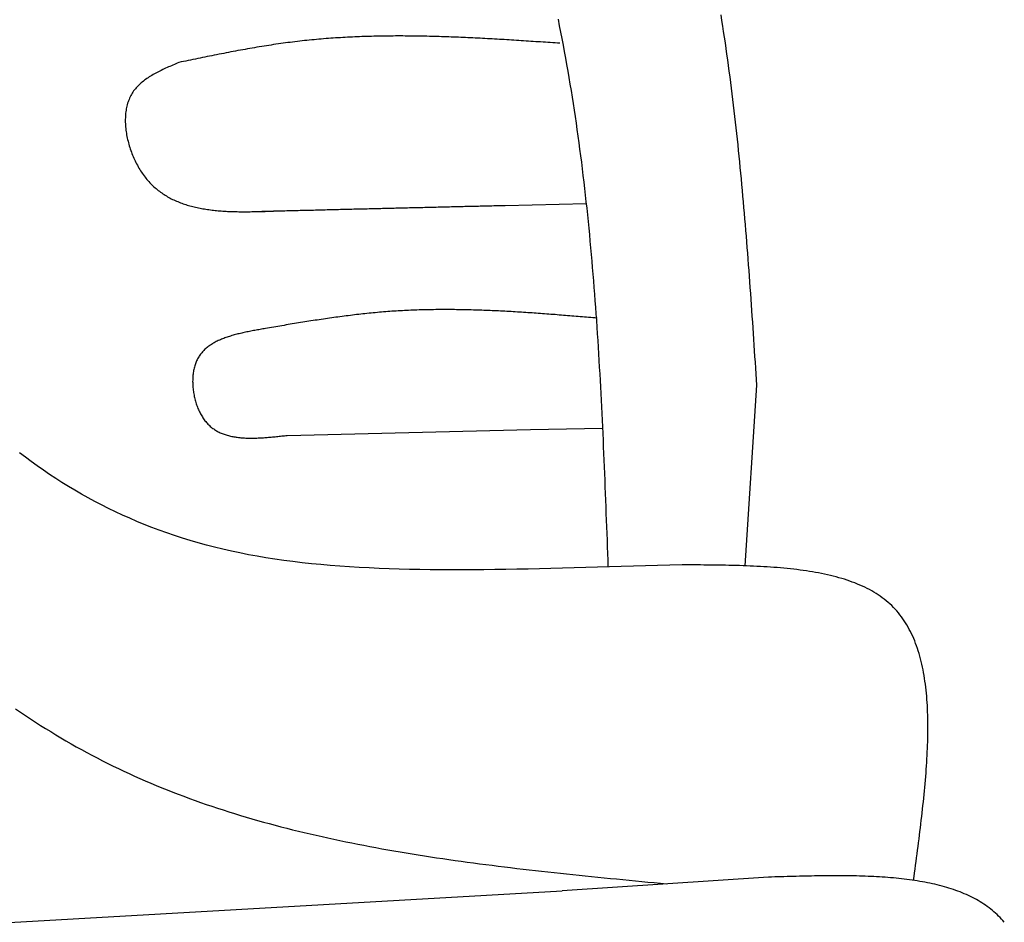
# Model space of a CAD drawing. Extents: x 562 to 7231, y 5667 to 12426.
# Tile 56 of 76: x 5688 to 5952, y 8952 to 9194. Entities that reach past the tile are written whole.
import ezdxf

# ---------------------------------------------------------------- set-up
doc = ezdxf.new("R2010")
doc.units = 0
doc.layers.add('CAR', color=10, linetype='CONTINUOUS')

msp = doc.modelspace()

# ---------------------------------------------------------------- linework, layer by layer
at = {"layer": 'CAR'}
for p, q in [((5818.49, 9144.446), (5840.238, 9144.958)), ((5885.974, 9096.192), (5882.873, 9047.738)), ((5760.011, 9082.725), (5825.268, 9084.275)), ((5825.268, 9084.275), (5844.612, 9084.695)), ((5889.195, 8964.214), (5833.825, 8960.569)), ((5153.324, 8921.558), (5833.825, 8960.569))]:
    msp.add_line(p, q, dxfattribs=at)
for points in [[(5832.68, 9194.36, 0), (5833.03, 9192.63, 0), (5833.38, 9190.9, 0), (5833.71, 9189.17, 0), (5834.04, 9187.43, 0), (5834.37, 9185.7, 0), (5834.69, 9183.96, 0), (5835, 9182.22, 0), (5835.3, 9180.48, 0), (5835.6, 9178.74, 0), (5835.89, 9177, 0), (5836.18, 9175.25, 0), (5836.46, 9173.51, 0), (5836.73, 9171.76, 0), (5837, 9170.01, 0), (5837.27, 9168.26, 0), (5837.52, 9166.51, 0), (5837.77, 9164.76, 0), (5838.02, 9163.01, 0), (5838.26, 9161.25, 0), (5838.49, 9159.5, 0), (5838.72, 9157.74, 0), (5838.95, 9155.99, 0), (5839.17, 9154.23, 0), (5839.38, 9152.47, 0), (5839.59, 9150.71, 0), (5839.79, 9148.95, 0), (5839.99, 9147.19, 0), (5840.19, 9145.42, 0), (5840.38, 9143.66, 0), (5840.56, 9141.89, 0), (5840.74, 9140.13, 0), (5840.92, 9138.36, 0), (5841.09, 9136.59, 0), (5841.26, 9134.82, 0), (5841.42, 9133.05, 0), (5841.58, 9131.28, 0), (5841.74, 9129.51, 0), (5841.89, 9127.74, 0), (5842.04, 9125.96, 0), (5842.19, 9124.19, 0), (5842.33, 9122.42, 0), (5842.46, 9120.64, 0), (5842.6, 9118.86, 0), (5842.73, 9117.09, 0), (5842.86, 9115.31, 0), (5842.98, 9113.53, 0), (5843.1, 9111.75, 0), (5843.22, 9109.97, 0), (5843.33, 9108.19, 0), (5843.45, 9106.41, 0), (5843.55, 9104.63, 0), (5843.66, 9102.85, 0), (5843.77, 9101.07, 0), (5843.87, 9099.28, 0), (5843.97, 9097.5, 0), (5844.06, 9095.72, 0), (5844.16, 9093.93, 0), (5844.25, 9092.15, 0), (5844.34, 9090.36, 0), (5844.43, 9088.58, 0), (5844.51, 9086.79, 0), (5844.6, 9085, 0), (5844.68, 9083.22, 0), (5844.76, 9081.43, 0), (5844.84, 9079.64, 0), (5844.92, 9077.85, 0), (5844.99, 9076.07, 0), (5845.07, 9074.28, 0), (5845.14, 9072.49, 0), (5845.21, 9070.7, 0), (5845.29, 9068.91, 0), (5845.36, 9067.12, 0), (5845.43, 9065.33, 0), (5845.49, 9063.54, 0), (5845.56, 9061.75, 0), (5845.63, 9059.96, 0), (5845.7, 9058.17, 0), (5845.76, 9056.38, 0), (5845.83, 9054.59, 0), (5845.89, 9052.8, 0), (5845.96, 9051.01, 0), (5846.02, 9049.22, 0), (5846.09, 9047.43, 0)], [(5876.35, 9195.57, 0), (5876.59, 9194.07, 0), (5876.83, 9192.56, 0), (5877.06, 9191.05, 0), (5877.28, 9189.54, 0), (5877.51, 9188.03, 0), (5877.73, 9186.52, 0), (5877.94, 9185.01, 0), (5878.15, 9183.5, 0), (5878.36, 9181.98, 0), (5878.57, 9180.47, 0), (5878.77, 9178.95, 0), (5878.96, 9177.43, 0), (5879.16, 9175.92, 0), (5879.35, 9174.4, 0), (5879.53, 9172.88, 0), (5879.72, 9171.36, 0), (5879.89, 9169.84, 0), (5880.07, 9168.32, 0), (5880.24, 9166.79, 0), (5880.41, 9165.27, 0), (5880.58, 9163.75, 0), (5880.75, 9162.22, 0), (5880.91, 9160.7, 0), (5881.07, 9159.17, 0), (5881.22, 9157.64, 0), (5881.38, 9156.11, 0), (5881.53, 9154.59, 0), (5881.67, 9153.06, 0), (5881.82, 9151.53, 0), (5881.96, 9150, 0), (5882.1, 9148.47, 0), (5882.24, 9146.94, 0), (5882.38, 9145.4, 0), (5882.51, 9143.87, 0), (5882.64, 9142.34, 0), (5882.77, 9140.81, 0), (5882.9, 9139.27, 0), (5883.03, 9137.74, 0), (5883.15, 9136.2, 0), (5883.28, 9134.67, 0), (5883.4, 9133.13, 0), (5883.52, 9131.59, 0), (5883.63, 9130.06, 0), (5883.75, 9128.52, 0), (5883.87, 9126.98, 0), (5883.98, 9125.45, 0), (5884.09, 9123.91, 0), (5884.2, 9122.37, 0), (5884.31, 9120.83, 0), (5884.42, 9119.29, 0), (5884.53, 9117.75, 0), (5884.64, 9116.22, 0), (5884.74, 9114.68, 0), (5884.85, 9113.14, 0), (5884.95, 9111.6, 0), (5885.06, 9110.06, 0), (5885.16, 9108.52, 0), (5885.26, 9106.98, 0), (5885.37, 9105.44, 0), (5885.47, 9103.9, 0), (5885.57, 9102.35, 0), (5885.67, 9100.81, 0), (5885.77, 9099.27, 0), (5885.87, 9097.73, 0), (5885.97, 9096.19, 0)], [(5833.21, 9187.92, 0), (5832.56, 9187.97, 0), (5831.91, 9188.01, 0), (5831.26, 9188.06, 0), (5830.6, 9188.1, 0), (5829.95, 9188.14, 0), (5829.3, 9188.19, 0), (5828.65, 9188.23, 0), (5828, 9188.28, 0), (5827.35, 9188.32, 0), (5826.7, 9188.36, 0), (5826.05, 9188.41, 0), (5825.4, 9188.45, 0), (5824.75, 9188.49, 0), (5824.1, 9188.54, 0), (5823.45, 9188.58, 0), (5822.8, 9188.62, 0), (5822.15, 9188.66, 0), (5821.5, 9188.7, 0), (5820.85, 9188.74, 0), (5820.2, 9188.78, 0), (5819.55, 9188.82, 0), (5818.9, 9188.86, 0), (5818.26, 9188.9, 0), (5817.61, 9188.94, 0), (5816.96, 9188.98, 0), (5816.31, 9189.02, 0), (5815.66, 9189.06, 0), (5815.01, 9189.09, 0), (5814.36, 9189.13, 0), (5813.71, 9189.16, 0), (5813.06, 9189.2, 0), (5812.41, 9189.23, 0), (5811.76, 9189.27, 0), (5811.11, 9189.3, 0), (5810.46, 9189.33, 0), (5809.81, 9189.36, 0), (5809.16, 9189.4, 0), (5808.51, 9189.43, 0), (5807.87, 9189.46, 0), (5807.22, 9189.48, 0), (5806.57, 9189.51, 0), (5805.92, 9189.54, 0), (5805.27, 9189.56, 0), (5804.62, 9189.59, 0), (5803.97, 9189.61, 0), (5803.33, 9189.64, 0), (5802.68, 9189.66, 0), (5802.03, 9189.68, 0), (5801.38, 9189.7, 0), (5800.73, 9189.72, 0), (5800.09, 9189.74, 0), (5799.44, 9189.76, 0), (5798.79, 9189.78, 0), (5798.14, 9189.79, 0), (5797.49, 9189.81, 0), (5796.85, 9189.82, 0), (5796.2, 9189.83, 0), (5795.55, 9189.84, 0), (5794.9, 9189.85, 0), (5794.26, 9189.86, 0), (5793.61, 9189.87, 0), (5792.96, 9189.88, 0), (5792.32, 9189.88, 0), (5791.67, 9189.88, 0), (5791.02, 9189.89, 0), (5790.38, 9189.89, 0), (5789.73, 9189.89, 0), (5789.08, 9189.89, 0), (5788.44, 9189.88, 0), (5787.79, 9189.88, 0), (5787.15, 9189.87, 0), (5786.5, 9189.87, 0), (5785.85, 9189.86, 0), (5785.21, 9189.85, 0), (5784.56, 9189.84, 0), (5783.92, 9189.82, 0), (5783.27, 9189.81, 0), (5782.63, 9189.79, 0), (5781.98, 9189.77, 0), (5781.34, 9189.76, 0), (5780.69, 9189.73, 0), (5780.05, 9189.71, 0), (5779.41, 9189.69, 0), (5778.76, 9189.66, 0), (5778.12, 9189.63, 0), (5777.47, 9189.61, 0), (5776.83, 9189.57, 0), (5776.19, 9189.54, 0), (5775.54, 9189.51, 0), (5774.9, 9189.47, 0), (5774.26, 9189.43, 0), (5773.61, 9189.39, 0), (5772.97, 9189.35, 0), (5772.33, 9189.31, 0), (5771.69, 9189.26, 0), (5771.04, 9189.22, 0), (5770.4, 9189.17, 0), (5769.76, 9189.11, 0), (5769.12, 9189.06, 0), (5768.48, 9189.01, 0), (5767.83, 9188.95, 0), (5767.19, 9188.89, 0), (5766.55, 9188.83, 0), (5765.91, 9188.76, 0), (5765.27, 9188.7, 0), (5764.63, 9188.63, 0), (5763.99, 9188.56, 0), (5763.35, 9188.49, 0), (5762.71, 9188.42, 0), (5762.07, 9188.34, 0), (5761.43, 9188.26, 0), (5760.79, 9188.18, 0), (5760.15, 9188.1, 0), (5759.51, 9188.01, 0), (5758.87, 9187.93, 0), (5758.23, 9187.84, 0), (5757.6, 9187.75, 0), (5756.96, 9187.65, 0), (5756.32, 9187.56, 0), (5755.68, 9187.46, 0), (5755.04, 9187.36, 0), (5754.4, 9187.26, 0), (5753.77, 9187.16, 0), (5753.13, 9187.06, 0), (5752.49, 9186.95, 0), (5751.85, 9186.85, 0), (5751.22, 9186.74, 0), (5750.58, 9186.63, 0), (5749.94, 9186.52, 0), (5749.31, 9186.41, 0), (5748.67, 9186.3, 0), (5748.03, 9186.18, 0), (5747.4, 9186.07, 0), (5746.76, 9185.95, 0), (5746.12, 9185.83, 0), (5745.49, 9185.71, 0), (5744.85, 9185.59, 0), (5744.22, 9185.47, 0), (5743.58, 9185.35, 0), (5742.94, 9185.22, 0), (5742.31, 9185.1, 0), (5741.67, 9184.98, 0), (5741.04, 9184.85, 0), (5740.4, 9184.72, 0), (5739.77, 9184.6, 0), (5739.13, 9184.47, 0), (5738.5, 9184.34, 0), (5737.86, 9184.21, 0), (5737.22, 9184.08, 0), (5736.59, 9183.95, 0), (5735.95, 9183.82, 0), (5735.32, 9183.69, 0), (5734.68, 9183.56, 0), (5734.05, 9183.43, 0), (5733.41, 9183.3, 0), (5732.78, 9183.17, 0), (5732.14, 9183.04, 0), (5731.51, 9182.91, 0), (5730.87, 9182.77, 0)], [(5730.87, 9182.77, 0), (5730.48, 9182.6, 0), (5730.08, 9182.43, 0), (5729.68, 9182.26, 0), (5729.29, 9182.09, 0), (5728.89, 9181.92, 0), (5728.5, 9181.74, 0), (5728.11, 9181.57, 0), (5727.72, 9181.39, 0), (5727.33, 9181.21, 0), (5726.94, 9181.03, 0), (5726.56, 9180.85, 0), (5726.18, 9180.67, 0), (5725.81, 9180.48, 0), (5725.44, 9180.3, 0), (5725.07, 9180.1, 0), (5724.7, 9179.91, 0), (5724.35, 9179.71, 0), (5723.99, 9179.51, 0), (5723.64, 9179.31, 0), (5723.3, 9179.1, 0), (5722.96, 9178.89, 0), (5722.63, 9178.67, 0), (5722.3, 9178.46, 0), (5721.98, 9178.23, 0), (5721.67, 9178, 0), (5721.36, 9177.77, 0), (5721.07, 9177.53, 0), (5720.77, 9177.29, 0), (5720.49, 9177.04, 0), (5720.22, 9176.78, 0), (5719.95, 9176.52, 0), (5719.69, 9176.26, 0), (5719.45, 9175.98, 0), (5719.21, 9175.7, 0), (5718.98, 9175.42, 0), (5718.76, 9175.13, 0), (5718.55, 9174.83, 0), (5718.35, 9174.52, 0), (5718.16, 9174.21, 0), (5717.98, 9173.88, 0), (5717.82, 9173.56, 0), (5717.66, 9173.22, 0), (5717.51, 9172.88, 0), (5717.38, 9172.53, 0), (5717.25, 9172.18, 0), (5717.14, 9171.82, 0), (5717.04, 9171.45, 0), (5716.94, 9171.08, 0), (5716.86, 9170.7, 0), (5716.78, 9170.32, 0), (5716.72, 9169.94, 0), (5716.66, 9169.55, 0), (5716.61, 9169.15, 0), (5716.58, 9168.76, 0), (5716.55, 9168.36, 0), (5716.53, 9167.95, 0), (5716.52, 9167.54, 0), (5716.52, 9167.13, 0), (5716.52, 9166.72, 0), (5716.54, 9166.31, 0), (5716.56, 9165.89, 0), (5716.59, 9165.47, 0), (5716.64, 9165.05, 0), (5716.68, 9164.63, 0), (5716.74, 9164.21, 0), (5716.81, 9163.78, 0), (5716.88, 9163.36, 0), (5716.96, 9162.94, 0), (5717.04, 9162.51, 0), (5717.14, 9162.09, 0), (5717.24, 9161.67, 0), (5717.35, 9161.25, 0), (5717.47, 9160.83, 0), (5717.59, 9160.41, 0), (5717.72, 9159.99, 0), (5717.86, 9159.57, 0), (5718, 9159.16, 0), (5718.15, 9158.75, 0), (5718.3, 9158.34, 0), (5718.47, 9157.93, 0), (5718.63, 9157.53, 0), (5718.81, 9157.13, 0), (5718.99, 9156.74, 0), (5719.17, 9156.35, 0), (5719.36, 9155.96, 0), (5719.56, 9155.58, 0), (5719.76, 9155.2, 0), (5719.97, 9154.82, 0), (5720.18, 9154.46, 0), (5720.4, 9154.09, 0), (5720.62, 9153.74, 0), (5720.85, 9153.39, 0), (5721.08, 9153.04, 0), (5721.32, 9152.7, 0), (5721.56, 9152.37, 0), (5721.81, 9152.05, 0), (5722.06, 9151.73, 0), (5722.31, 9151.42, 0), (5722.57, 9151.12, 0), (5722.83, 9150.82, 0), (5723.1, 9150.53, 0), (5723.37, 9150.25, 0), (5723.64, 9149.97, 0), (5723.92, 9149.7, 0), (5724.2, 9149.44, 0), (5724.49, 9149.18, 0), (5724.78, 9148.93, 0), (5725.07, 9148.69, 0), (5725.37, 9148.45, 0), (5725.67, 9148.22, 0), (5725.97, 9148, 0), (5726.28, 9147.78, 0), (5726.59, 9147.56, 0), (5726.91, 9147.36, 0), (5727.23, 9147.15, 0), (5727.55, 9146.96, 0), (5727.87, 9146.77, 0), (5728.2, 9146.58, 0), (5728.53, 9146.4, 0), (5728.87, 9146.23, 0), (5729.21, 9146.06, 0), (5729.55, 9145.9, 0), (5729.89, 9145.74, 0), (5730.24, 9145.58, 0), (5730.59, 9145.44, 0), (5730.95, 9145.29, 0), (5731.3, 9145.15, 0), (5731.66, 9145.02, 0), (5732.02, 9144.89, 0), (5732.39, 9144.77, 0), (5732.76, 9144.65, 0), (5733.13, 9144.53, 0), (5733.5, 9144.42, 0), (5733.88, 9144.31, 0), (5734.25, 9144.21, 0), (5734.63, 9144.11, 0), (5735.02, 9144.02, 0), (5735.4, 9143.93, 0), (5735.79, 9143.84, 0), (5736.18, 9143.76, 0), (5736.57, 9143.68, 0), (5736.97, 9143.61, 0), (5737.37, 9143.54, 0), (5737.77, 9143.47, 0), (5738.17, 9143.41, 0), (5738.57, 9143.35, 0), (5738.98, 9143.29, 0), (5739.38, 9143.24, 0), (5739.79, 9143.19, 0), (5740.2, 9143.14, 0), (5740.62, 9143.1, 0), (5741.03, 9143.05, 0), (5741.45, 9143.02, 0), (5741.86, 9142.98, 0), (5742.28, 9142.95, 0), (5742.71, 9142.92, 0), (5743.13, 9142.89, 0), (5743.55, 9142.87, 0), (5743.98, 9142.84, 0), (5744.41, 9142.82, 0), (5744.84, 9142.81, 0), (5745.27, 9142.79, 0), (5745.7, 9142.78, 0), (5746.13, 9142.77, 0), (5746.56, 9142.76, 0), (5747, 9142.75, 0), (5747.44, 9142.75, 0), (5747.87, 9142.74, 0), (5748.31, 9142.74, 0), (5748.75, 9142.74, 0), (5749.19, 9142.74, 0), (5749.63, 9142.75, 0), (5750.07, 9142.75, 0), (5750.52, 9142.76, 0), (5750.96, 9142.76, 0), (5751.4, 9142.77, 0), (5751.85, 9142.78, 0), (5752.3, 9142.79, 0), (5752.74, 9142.8, 0), (5753.19, 9142.81, 0), (5753.64, 9142.83, 0), (5754.08, 9142.84, 0), (5754.53, 9142.86, 0), (5754.98, 9142.87, 0), (5755.43, 9142.89, 0), (5755.88, 9142.9, 0), (5756.33, 9142.92, 0), (5756.78, 9142.94, 0), (5757.23, 9142.95, 0), (5757.68, 9142.97, 0), (5758.12, 9142.99, 0)], [(5753.2, 9142.87, 0), (5753.71, 9142.88, 0), (5754.22, 9142.89, 0), (5754.74, 9142.91, 0), (5755.25, 9142.92, 0), (5755.77, 9142.93, 0), (5756.28, 9142.94, 0), (5756.79, 9142.96, 0), (5757.31, 9142.97, 0), (5757.82, 9142.98, 0), (5758.34, 9142.99, 0), (5758.85, 9143.01, 0), (5759.36, 9143.02, 0), (5759.88, 9143.03, 0), (5760.39, 9143.04, 0), (5760.91, 9143.06, 0), (5761.42, 9143.07, 0), (5761.94, 9143.08, 0), (5762.45, 9143.09, 0), (5762.96, 9143.11, 0), (5763.48, 9143.12, 0), (5763.99, 9143.13, 0), (5764.51, 9143.14, 0), (5765.02, 9143.15, 0), (5765.53, 9143.17, 0), (5766.05, 9143.18, 0), (5766.56, 9143.19, 0), (5767.08, 9143.2, 0), (5767.59, 9143.22, 0), (5768.11, 9143.23, 0), (5768.62, 9143.24, 0), (5769.13, 9143.25, 0), (5769.65, 9143.27, 0), (5770.16, 9143.28, 0), (5770.68, 9143.29, 0), (5771.19, 9143.3, 0), (5771.7, 9143.32, 0), (5772.22, 9143.33, 0), (5772.73, 9143.34, 0), (5773.25, 9143.35, 0), (5773.76, 9143.37, 0), (5774.27, 9143.38, 0), (5774.79, 9143.39, 0), (5775.3, 9143.4, 0), (5775.82, 9143.42, 0), (5776.33, 9143.43, 0), (5776.85, 9143.44, 0), (5777.36, 9143.45, 0), (5777.87, 9143.47, 0), (5778.39, 9143.48, 0), (5778.9, 9143.49, 0), (5779.42, 9143.5, 0), (5779.93, 9143.52, 0), (5780.44, 9143.53, 0), (5780.96, 9143.54, 0), (5781.47, 9143.55, 0), (5781.99, 9143.56, 0), (5782.5, 9143.58, 0), (5783.01, 9143.59, 0), (5783.53, 9143.6, 0), (5784.04, 9143.61, 0), (5784.56, 9143.63, 0), (5785.07, 9143.64, 0), (5785.59, 9143.65, 0), (5786.1, 9143.66, 0), (5786.61, 9143.68, 0), (5787.13, 9143.69, 0), (5787.64, 9143.7, 0), (5788.16, 9143.71, 0), (5788.67, 9143.73, 0), (5789.18, 9143.74, 0), (5789.7, 9143.75, 0), (5790.21, 9143.76, 0), (5790.73, 9143.78, 0), (5791.24, 9143.79, 0), (5791.76, 9143.8, 0), (5792.27, 9143.81, 0), (5792.78, 9143.83, 0), (5793.3, 9143.84, 0), (5793.81, 9143.85, 0), (5794.33, 9143.86, 0), (5794.84, 9143.88, 0), (5795.35, 9143.89, 0), (5795.87, 9143.9, 0), (5796.38, 9143.91, 0), (5796.9, 9143.92, 0), (5797.41, 9143.94, 0), (5797.92, 9143.95, 0), (5798.44, 9143.96, 0), (5798.95, 9143.97, 0), (5799.47, 9143.99, 0), (5799.98, 9144, 0), (5800.5, 9144.01, 0), (5801.01, 9144.02, 0), (5801.52, 9144.04, 0), (5802.04, 9144.05, 0), (5802.55, 9144.06, 0), (5803.07, 9144.07, 0), (5803.58, 9144.09, 0), (5804.09, 9144.1, 0), (5804.61, 9144.11, 0), (5805.12, 9144.12, 0), (5805.64, 9144.14, 0), (5806.15, 9144.15, 0), (5806.66, 9144.16, 0), (5807.18, 9144.17, 0), (5807.69, 9144.19, 0), (5808.21, 9144.2, 0), (5808.72, 9144.21, 0), (5809.24, 9144.22, 0), (5809.75, 9144.24, 0), (5810.26, 9144.25, 0), (5810.78, 9144.26, 0), (5811.29, 9144.27, 0), (5811.81, 9144.28, 0), (5812.32, 9144.3, 0), (5812.83, 9144.31, 0), (5813.35, 9144.32, 0), (5813.86, 9144.33, 0), (5814.38, 9144.35, 0), (5814.89, 9144.36, 0), (5815.41, 9144.37, 0), (5815.92, 9144.38, 0), (5816.43, 9144.4, 0), (5816.95, 9144.41, 0), (5817.46, 9144.42, 0), (5817.98, 9144.43, 0), (5818.49, 9144.45, 0)], [(5843.15, 9114.2, 0), (5842.59, 9114.24, 0), (5842.03, 9114.29, 0), (5841.46, 9114.34, 0), (5840.9, 9114.38, 0), (5840.34, 9114.43, 0), (5839.77, 9114.48, 0), (5839.21, 9114.53, 0), (5838.65, 9114.57, 0), (5838.08, 9114.62, 0), (5837.52, 9114.66, 0), (5836.96, 9114.71, 0), (5836.39, 9114.76, 0), (5835.83, 9114.8, 0), (5835.27, 9114.85, 0), (5834.7, 9114.89, 0), (5834.14, 9114.94, 0), (5833.58, 9114.98, 0), (5833.01, 9115.03, 0), (5832.45, 9115.07, 0), (5831.89, 9115.12, 0), (5831.33, 9115.16, 0), (5830.76, 9115.2, 0), (5830.2, 9115.25, 0), (5829.64, 9115.29, 0), (5829.07, 9115.33, 0), (5828.51, 9115.37, 0), (5827.95, 9115.41, 0), (5827.38, 9115.45, 0), (5826.82, 9115.49, 0), (5826.26, 9115.53, 0), (5825.7, 9115.57, 0), (5825.13, 9115.61, 0), (5824.57, 9115.65, 0), (5824.01, 9115.68, 0), (5823.44, 9115.72, 0), (5822.88, 9115.76, 0), (5822.32, 9115.79, 0), (5821.76, 9115.83, 0), (5821.19, 9115.86, 0), (5820.63, 9115.89, 0), (5820.07, 9115.93, 0), (5819.51, 9115.96, 0), (5818.94, 9115.99, 0), (5818.38, 9116.02, 0), (5817.82, 9116.05, 0), (5817.26, 9116.08, 0), (5816.69, 9116.11, 0), (5816.13, 9116.13, 0), (5815.57, 9116.16, 0), (5815.01, 9116.18, 0), (5814.45, 9116.21, 0), (5813.88, 9116.23, 0), (5813.32, 9116.25, 0), (5812.76, 9116.28, 0), (5812.2, 9116.3, 0), (5811.64, 9116.32, 0), (5811.07, 9116.34, 0), (5810.51, 9116.35, 0), (5809.95, 9116.37, 0), (5809.39, 9116.39, 0), (5808.83, 9116.4, 0), (5808.27, 9116.41, 0), (5807.7, 9116.43, 0), (5807.14, 9116.44, 0), (5806.58, 9116.45, 0), (5806.02, 9116.46, 0), (5805.46, 9116.46, 0), (5804.9, 9116.47, 0), (5804.34, 9116.47, 0), (5803.78, 9116.48, 0), (5803.21, 9116.48, 0), (5802.65, 9116.48, 0), (5802.09, 9116.48, 0), (5801.53, 9116.48, 0), (5800.97, 9116.48, 0), (5800.41, 9116.48, 0), (5799.85, 9116.47, 0), (5799.29, 9116.46, 0), (5798.73, 9116.46, 0), (5798.17, 9116.45, 0), (5797.61, 9116.44, 0), (5797.05, 9116.42, 0), (5796.49, 9116.41, 0), (5795.93, 9116.4, 0), (5795.37, 9116.38, 0), (5794.81, 9116.36, 0), (5794.25, 9116.34, 0), (5793.69, 9116.32, 0), (5793.13, 9116.3, 0), (5792.57, 9116.27, 0), (5792.01, 9116.25, 0), (5791.45, 9116.22, 0), (5790.89, 9116.19, 0), (5790.33, 9116.16, 0), (5789.77, 9116.13, 0), (5789.21, 9116.09, 0), (5788.66, 9116.06, 0), (5788.1, 9116.02, 0), (5787.54, 9115.98, 0), (5786.98, 9115.94, 0), (5786.42, 9115.9, 0), (5785.86, 9115.85, 0), (5785.3, 9115.8, 0), (5784.75, 9115.76, 0), (5784.19, 9115.71, 0), (5783.63, 9115.65, 0), (5783.07, 9115.6, 0), (5782.51, 9115.55, 0), (5781.95, 9115.49, 0), (5781.4, 9115.43, 0), (5780.84, 9115.37, 0), (5780.28, 9115.31, 0), (5779.72, 9115.25, 0), (5779.17, 9115.19, 0), (5778.61, 9115.12, 0), (5778.05, 9115.06, 0), (5777.49, 9114.99, 0), (5776.94, 9114.92, 0), (5776.38, 9114.85, 0), (5775.82, 9114.78, 0), (5775.27, 9114.71, 0), (5774.71, 9114.64, 0), (5774.15, 9114.56, 0), (5773.59, 9114.49, 0), (5773.04, 9114.41, 0), (5772.48, 9114.34, 0), (5771.92, 9114.26, 0), (5771.37, 9114.18, 0), (5770.81, 9114.1, 0), (5770.25, 9114.02, 0), (5769.7, 9113.93, 0), (5769.14, 9113.85, 0), (5768.58, 9113.77, 0), (5768.03, 9113.68, 0), (5767.47, 9113.6, 0), (5766.92, 9113.51, 0), (5766.36, 9113.43, 0), (5765.8, 9113.34, 0), (5765.25, 9113.25, 0), (5764.69, 9113.16, 0), (5764.13, 9113.07, 0), (5763.58, 9112.99, 0), (5763.02, 9112.9, 0), (5762.47, 9112.8, 0), (5761.91, 9112.71, 0), (5761.35, 9112.62, 0), (5760.8, 9112.53, 0), (5760.24, 9112.44, 0), (5759.69, 9112.35, 0), (5759.13, 9112.25, 0), (5758.57, 9112.16, 0), (5758.02, 9112.07, 0), (5757.46, 9111.97, 0), (5756.91, 9111.88, 0), (5756.35, 9111.79, 0), (5755.79, 9111.69, 0), (5755.24, 9111.6, 0), (5754.68, 9111.51, 0), (5754.13, 9111.41, 0)], [(5754.13, 9111.41, 0), (5753.77, 9111.35, 0), (5753.41, 9111.28, 0), (5753.05, 9111.22, 0), (5752.69, 9111.16, 0), (5752.33, 9111.09, 0), (5751.98, 9111.03, 0), (5751.62, 9110.96, 0), (5751.26, 9110.9, 0), (5750.91, 9110.83, 0), (5750.55, 9110.76, 0), (5750.2, 9110.69, 0), (5749.85, 9110.62, 0), (5749.5, 9110.55, 0), (5749.15, 9110.48, 0), (5748.8, 9110.41, 0), (5748.46, 9110.33, 0), (5748.11, 9110.26, 0), (5747.77, 9110.18, 0), (5747.43, 9110.1, 0), (5747.09, 9110.02, 0), (5746.75, 9109.94, 0), (5746.42, 9109.85, 0), (5746.09, 9109.76, 0), (5745.76, 9109.68, 0), (5745.43, 9109.58, 0), (5745.11, 9109.49, 0), (5744.79, 9109.39, 0), (5744.47, 9109.3, 0), (5744.16, 9109.19, 0), (5743.85, 9109.09, 0), (5743.54, 9108.98, 0), (5743.23, 9108.87, 0), (5742.93, 9108.76, 0), (5742.63, 9108.64, 0), (5742.34, 9108.53, 0), (5742.05, 9108.4, 0), (5741.76, 9108.28, 0), (5741.48, 9108.15, 0), (5741.2, 9108.02, 0), (5740.93, 9107.88, 0), (5740.66, 9107.74, 0), (5740.4, 9107.6, 0), (5740.13, 9107.45, 0), (5739.88, 9107.3, 0), (5739.63, 9107.14, 0), (5739.38, 9106.98, 0), (5739.14, 9106.82, 0), (5738.91, 9106.65, 0), (5738.68, 9106.47, 0), (5738.45, 9106.3, 0), (5738.23, 9106.11, 0), (5738.02, 9105.93, 0), (5737.81, 9105.73, 0), (5737.6, 9105.54, 0), (5737.41, 9105.34, 0), (5737.22, 9105.13, 0), (5737.03, 9104.92, 0), (5736.85, 9104.7, 0), (5736.68, 9104.48, 0), (5736.52, 9104.25, 0), (5736.36, 9104.01, 0), (5736.21, 9103.77, 0), (5736.06, 9103.53, 0), (5735.92, 9103.27, 0), (5735.79, 9103.02, 0), (5735.66, 9102.75, 0), (5735.55, 9102.48, 0), (5735.44, 9102.21, 0), (5735.33, 9101.93, 0), (5735.24, 9101.64, 0), (5735.15, 9101.35, 0), (5735.06, 9101.05, 0), (5734.99, 9100.75, 0), (5734.92, 9100.45, 0), (5734.86, 9100.14, 0), (5734.8, 9099.83, 0), (5734.75, 9099.51, 0), (5734.71, 9099.2, 0), (5734.67, 9098.87, 0), (5734.65, 9098.55, 0), (5734.62, 9098.22, 0), (5734.61, 9097.89, 0), (5734.6, 9097.56, 0), (5734.59, 9097.23, 0), (5734.6, 9096.89, 0), (5734.6, 9096.56, 0), (5734.62, 9096.22, 0), (5734.64, 9095.88, 0), (5734.67, 9095.55, 0), (5734.7, 9095.21, 0), (5734.74, 9094.87, 0), (5734.79, 9094.53, 0), (5734.84, 9094.2, 0), (5734.9, 9093.86, 0), (5734.96, 9093.52, 0), (5735.03, 9093.19, 0), (5735.1, 9092.86, 0), (5735.18, 9092.53, 0), (5735.27, 9092.2, 0), (5735.36, 9091.87, 0), (5735.46, 9091.55, 0), (5735.56, 9091.22, 0), (5735.67, 9090.91, 0), (5735.78, 9090.59, 0), (5735.9, 9090.28, 0), (5736.02, 9089.97, 0), (5736.15, 9089.67, 0), (5736.29, 9089.37, 0), (5736.43, 9089.07, 0), (5736.57, 9088.78, 0), (5736.72, 9088.5, 0), (5736.88, 9088.22, 0), (5737.04, 9087.94, 0), (5737.2, 9087.67, 0), (5737.37, 9087.41, 0), (5737.55, 9087.15, 0), (5737.73, 9086.9, 0), (5737.91, 9086.66, 0), (5738.1, 9086.42, 0), (5738.3, 9086.19, 0), (5738.49, 9085.97, 0), (5738.7, 9085.75, 0), (5738.9, 9085.55, 0), (5739.12, 9085.35, 0), (5739.33, 9085.15, 0), (5739.55, 9084.97, 0), (5739.78, 9084.79, 0), (5740.01, 9084.61, 0), (5740.24, 9084.45, 0), (5740.48, 9084.29, 0), (5740.72, 9084.13, 0), (5740.96, 9083.99, 0), (5741.21, 9083.85, 0), (5741.47, 9083.71, 0), (5741.72, 9083.58, 0), (5741.98, 9083.46, 0), (5742.25, 9083.35, 0), (5742.51, 9083.23, 0), (5742.78, 9083.13, 0), (5743.06, 9083.03, 0), (5743.34, 9082.93, 0), (5743.62, 9082.84, 0), (5743.9, 9082.76, 0), (5744.19, 9082.68, 0), (5744.48, 9082.61, 0), (5744.77, 9082.54, 0), (5745.07, 9082.47, 0), (5745.37, 9082.41, 0), (5745.67, 9082.36, 0), (5745.97, 9082.31, 0), (5746.28, 9082.26, 0), (5746.59, 9082.22, 0), (5746.9, 9082.18, 0), (5747.22, 9082.14, 0), (5747.53, 9082.11, 0), (5747.85, 9082.09, 0), (5748.18, 9082.06, 0), (5748.5, 9082.04, 0), (5748.83, 9082.03, 0), (5749.15, 9082.02, 0), (5749.48, 9082.01, 0), (5749.82, 9082, 0), (5750.15, 9082, 0), (5750.49, 9082, 0), (5750.82, 9082, 0), (5751.16, 9082.01, 0), (5751.5, 9082.01, 0), (5751.85, 9082.02, 0), (5752.19, 9082.04, 0), (5752.54, 9082.05, 0), (5752.88, 9082.07, 0), (5753.23, 9082.09, 0), (5753.58, 9082.11, 0), (5753.93, 9082.14, 0), (5754.28, 9082.16, 0), (5754.64, 9082.19, 0), (5754.99, 9082.22, 0), (5755.35, 9082.25, 0), (5755.7, 9082.28, 0), (5756.06, 9082.31, 0), (5756.41, 9082.35, 0), (5756.77, 9082.38, 0), (5757.13, 9082.42, 0), (5757.49, 9082.45, 0), (5757.85, 9082.49, 0), (5758.21, 9082.53, 0), (5758.57, 9082.57, 0), (5758.93, 9082.61, 0), (5759.29, 9082.65, 0), (5759.65, 9082.69, 0), (5760.01, 9082.72, 0)], [(5866.04, 9047.99, 0), (5862.72, 9047.9, 0), (5859.43, 9047.81, 0), (5856.15, 9047.72, 0), (5852.9, 9047.63, 0), (5849.67, 9047.53, 0), (5846.47, 9047.44, 0), (5843.29, 9047.35, 0), (5840.13, 9047.26, 0), (5836.99, 9047.17, 0), (5833.88, 9047.09, 0), (5830.79, 9047.01, 0), (5827.72, 9046.94, 0), (5824.68, 9046.87, 0), (5821.66, 9046.82, 0), (5818.67, 9046.76, 0), (5815.7, 9046.72, 0), (5812.75, 9046.69, 0), (5809.83, 9046.66, 0), (5806.93, 9046.65, 0), (5804.06, 9046.65, 0), (5801.21, 9046.66, 0), (5798.39, 9046.69, 0), (5795.59, 9046.73, 0), (5792.81, 9046.78, 0), (5790.06, 9046.85, 0), (5787.34, 9046.94, 0), (5784.64, 9047.04, 0), (5781.97, 9047.16, 0), (5779.32, 9047.3, 0), (5776.7, 9047.46, 0), (5774.1, 9047.64, 0), (5771.53, 9047.84, 0), (5768.98, 9048.06, 0), (5766.46, 9048.31, 0), (5763.97, 9048.58, 0), (5761.5, 9048.87, 0), (5759.06, 9049.19, 0), (5756.65, 9049.53, 0), (5754.26, 9049.9, 0), (5751.9, 9050.3, 0), (5749.56, 9050.73, 0), (5747.26, 9051.18, 0), (5744.98, 9051.67, 0), (5742.72, 9052.18, 0), (5740.5, 9052.72, 0), (5738.29, 9053.29, 0), (5736.12, 9053.89, 0), (5733.97, 9054.52, 0), (5731.85, 9055.17, 0), (5729.75, 9055.85, 0), (5727.68, 9056.56, 0), (5725.63, 9057.29, 0), (5723.61, 9058.05, 0), (5721.61, 9058.84, 0), (5719.64, 9059.65, 0), (5717.69, 9060.48, 0), (5715.77, 9061.34, 0), (5713.87, 9062.22, 0), (5711.99, 9063.13, 0), (5710.14, 9064.06, 0), (5708.31, 9065.01, 0), (5706.51, 9065.98, 0), (5704.73, 9066.98, 0), (5702.97, 9068, 0), (5701.23, 9069.04, 0), (5699.52, 9070.1, 0), (5697.83, 9071.18, 0), (5696.16, 9072.28, 0), (5694.51, 9073.4, 0), (5692.89, 9074.54, 0), (5691.28, 9075.7, 0), (5689.7, 9076.88, 0), (5688.14, 9078.07, 0)], [(5928.12, 8963.36, 0), (5928.26, 8964.37, 0), (5928.4, 8965.38, 0), (5928.53, 8966.39, 0), (5928.67, 8967.41, 0), (5928.8, 8968.42, 0), (5928.94, 8969.43, 0), (5929.07, 8970.44, 0), (5929.2, 8971.45, 0), (5929.34, 8972.45, 0), (5929.47, 8973.46, 0), (5929.59, 8974.47, 0), (5929.72, 8975.47, 0), (5929.85, 8976.47, 0), (5929.97, 8977.47, 0), (5930.09, 8978.47, 0), (5930.21, 8979.47, 0), (5930.33, 8980.46, 0), (5930.44, 8981.45, 0), (5930.55, 8982.44, 0), (5930.66, 8983.43, 0), (5930.76, 8984.41, 0), (5930.86, 8985.39, 0), (5930.96, 8986.37, 0), (5931.06, 8987.34, 0), (5931.15, 8988.31, 0), (5931.24, 8989.28, 0), (5931.32, 8990.24, 0), (5931.4, 8991.2, 0), (5931.47, 8992.16, 0), (5931.54, 8993.11, 0), (5931.61, 8994.06, 0), (5931.67, 8995, 0), (5931.72, 8995.94, 0), (5931.78, 8996.87, 0), (5931.82, 8997.8, 0), (5931.86, 8998.73, 0), (5931.9, 8999.65, 0), (5931.93, 9000.56, 0), (5931.95, 9001.47, 0), (5931.97, 9002.37, 0), (5931.98, 9003.27, 0), (5931.98, 9004.16, 0), (5931.98, 9005.05, 0), (5931.97, 9005.93, 0), (5931.96, 9006.81, 0), (5931.93, 9007.67, 0), (5931.91, 9008.53, 0), (5931.87, 9009.39, 0), (5931.83, 9010.24, 0), (5931.77, 9011.08, 0), (5931.72, 9011.91, 0), (5931.65, 9012.74, 0), (5931.57, 9013.56, 0), (5931.49, 9014.37, 0), (5931.4, 9015.18, 0), (5931.3, 9015.98, 0), (5931.19, 9016.76, 0), (5931.08, 9017.55, 0), (5930.95, 9018.32, 0), (5930.82, 9019.08, 0), (5930.67, 9019.84, 0), (5930.52, 9020.59, 0), (5930.36, 9021.33, 0), (5930.18, 9022.06, 0), (5930, 9022.78, 0), (5929.81, 9023.49, 0), (5929.61, 9024.2, 0), (5929.39, 9024.89, 0), (5929.17, 9025.58, 0), (5928.93, 9026.25, 0), (5928.69, 9026.92, 0), (5928.43, 9027.57, 0), (5928.17, 9028.22, 0), (5927.89, 9028.85, 0), (5927.6, 9029.47, 0), (5927.3, 9030.09, 0), (5926.99, 9030.69, 0), (5926.66, 9031.28, 0), (5926.33, 9031.87, 0), (5925.98, 9032.44, 0), (5925.62, 9033, 0), (5925.25, 9033.54, 0), (5924.86, 9034.08, 0), (5924.46, 9034.61, 0), (5924.05, 9035.12, 0), (5923.63, 9035.62, 0), (5923.19, 9036.11, 0), (5922.74, 9036.59, 0), (5922.27, 9037.05, 0), (5921.79, 9037.5, 0), (5921.3, 9037.94, 0), (5920.8, 9038.37, 0), (5920.28, 9038.79, 0), (5919.74, 9039.19, 0), (5919.2, 9039.58, 0), (5918.64, 9039.96, 0), (5918.07, 9040.33, 0), (5917.48, 9040.68, 0), (5916.89, 9041.02, 0), (5916.28, 9041.36, 0), (5915.66, 9041.68, 0), (5915.02, 9041.99, 0), (5914.38, 9042.29, 0), (5913.72, 9042.58, 0), (5913.05, 9042.86, 0), (5912.38, 9043.13, 0), (5911.69, 9043.39, 0), (5910.99, 9043.64, 0), (5910.28, 9043.89, 0), (5909.56, 9044.12, 0), (5908.83, 9044.34, 0), (5908.09, 9044.55, 0), (5907.34, 9044.76, 0), (5906.58, 9044.96, 0), (5905.81, 9045.14, 0), (5905.03, 9045.32, 0), (5904.25, 9045.5, 0), (5903.45, 9045.66, 0), (5902.65, 9045.82, 0), (5901.84, 9045.97, 0), (5901.02, 9046.11, 0), (5900.2, 9046.25, 0), (5899.36, 9046.37, 0), (5898.52, 9046.5, 0), (5897.67, 9046.61, 0), (5896.82, 9046.72, 0), (5895.96, 9046.82, 0), (5895.09, 9046.92, 0), (5894.21, 9047.01, 0), (5893.33, 9047.1, 0), (5892.44, 9047.18, 0), (5891.55, 9047.25, 0), (5890.65, 9047.32, 0), (5889.75, 9047.39, 0), (5888.84, 9047.45, 0), (5887.93, 9047.5, 0), (5887.01, 9047.55, 0), (5886.09, 9047.6, 0), (5885.16, 9047.65, 0), (5884.23, 9047.69, 0), (5883.3, 9047.72, 0), (5882.36, 9047.76, 0), (5881.42, 9047.79, 0), (5880.47, 9047.81, 0), (5879.52, 9047.84, 0), (5878.57, 9047.86, 0), (5877.62, 9047.88, 0), (5876.66, 9047.9, 0), (5875.7, 9047.91, 0), (5874.74, 9047.92, 0), (5873.78, 9047.94, 0), (5872.82, 9047.95, 0), (5871.85, 9047.95, 0), (5870.89, 9047.96, 0), (5869.92, 9047.97, 0), (5868.95, 9047.97, 0), (5867.98, 9047.98, 0), (5867.01, 9047.99, 0), (5866.04, 9047.99, 0)], [(5687.07, 9009.36, 0), (5688.4, 9008.46, 0), (5689.74, 9007.56, 0), (5691.08, 9006.68, 0), (5692.42, 9005.81, 0), (5693.77, 9004.94, 0), (5695.12, 9004.09, 0), (5696.48, 9003.25, 0), (5697.85, 9002.42, 0), (5699.22, 9001.6, 0), (5700.59, 9000.79, 0), (5701.97, 8999.99, 0), (5703.36, 8999.2, 0), (5704.75, 8998.43, 0), (5706.15, 8997.67, 0), (5707.55, 8996.92, 0), (5708.96, 8996.18, 0), (5710.38, 8995.45, 0), (5711.8, 8994.74, 0), (5713.22, 8994.03, 0), (5714.65, 8993.34, 0), (5716.09, 8992.66, 0), (5717.53, 8991.99, 0), (5718.98, 8991.34, 0), (5720.43, 8990.69, 0), (5721.89, 8990.05, 0), (5723.35, 8989.43, 0), (5724.82, 8988.81, 0), (5726.29, 8988.21, 0), (5727.77, 8987.62, 0), (5729.25, 8987.03, 0), (5730.74, 8986.46, 0), (5732.23, 8985.9, 0), (5733.73, 8985.34, 0), (5735.23, 8984.8, 0), (5736.74, 8984.27, 0), (5738.25, 8983.74, 0), (5739.77, 8983.23, 0), (5741.29, 8982.72, 0), (5742.81, 8982.23, 0), (5744.34, 8981.74, 0), (5745.87, 8981.26, 0), (5747.41, 8980.79, 0), (5748.95, 8980.33, 0), (5750.49, 8979.88, 0), (5752.04, 8979.44, 0), (5753.6, 8979, 0), (5755.15, 8978.58, 0), (5756.71, 8978.16, 0), (5758.28, 8977.75, 0), (5759.85, 8977.34, 0), (5761.42, 8976.95, 0), (5762.99, 8976.56, 0), (5764.57, 8976.18, 0), (5766.16, 8975.8, 0), (5767.74, 8975.44, 0), (5769.33, 8975.08, 0), (5770.92, 8974.73, 0), (5772.52, 8974.38, 0), (5774.12, 8974.04, 0), (5775.72, 8973.71, 0), (5777.33, 8973.38, 0), (5778.93, 8973.07, 0), (5780.55, 8972.75, 0), (5782.16, 8972.44, 0), (5783.78, 8972.14, 0), (5785.4, 8971.85, 0), (5787.02, 8971.56, 0), (5788.64, 8971.27, 0), (5790.27, 8971, 0), (5791.9, 8970.72, 0), (5793.53, 8970.45, 0), (5795.17, 8970.19, 0), (5796.81, 8969.93, 0), (5798.45, 8969.68, 0), (5800.09, 8969.43, 0), (5801.73, 8969.19, 0), (5803.38, 8968.95, 0), (5805.03, 8968.71, 0), (5806.68, 8968.48, 0), (5808.33, 8968.26, 0), (5809.98, 8968.03, 0), (5811.64, 8967.81, 0), (5813.3, 8967.6, 0), (5814.96, 8967.39, 0), (5816.62, 8967.18, 0), (5818.28, 8966.97, 0), (5819.94, 8966.77, 0), (5821.61, 8966.57, 0), (5823.28, 8966.38, 0), (5824.95, 8966.19, 0), (5826.62, 8966, 0), (5828.29, 8965.81, 0), (5829.96, 8965.62, 0), (5831.63, 8965.44, 0), (5833.31, 8965.26, 0), (5834.98, 8965.08, 0), (5836.66, 8964.91, 0), (5838.34, 8964.73, 0), (5840.01, 8964.56, 0), (5841.69, 8964.39, 0), (5843.37, 8964.22, 0), (5845.05, 8964.05, 0), (5846.73, 8963.88, 0), (5848.41, 8963.72, 0), (5850.1, 8963.55, 0), (5851.78, 8963.39, 0), (5853.46, 8963.22, 0), (5855.14, 8963.06, 0), (5856.83, 8962.9, 0), (5858.51, 8962.74, 0), (5860.19, 8962.58, 0), (5861.88, 8962.42, 0)], [(5952.49, 8952.1, 0), (5952.13, 8952.54, 0), (5951.75, 8952.96, 0), (5951.36, 8953.37, 0), (5950.97, 8953.78, 0), (5950.56, 8954.17, 0), (5950.15, 8954.56, 0), (5949.72, 8954.93, 0), (5949.29, 8955.3, 0), (5948.85, 8955.66, 0), (5948.39, 8956.01, 0), (5947.93, 8956.35, 0), (5947.46, 8956.68, 0), (5946.99, 8957, 0), (5946.5, 8957.31, 0), (5946, 8957.62, 0), (5945.5, 8957.92, 0), (5944.99, 8958.21, 0), (5944.47, 8958.49, 0), (5943.94, 8958.76, 0), (5943.41, 8959.03, 0), (5942.86, 8959.28, 0), (5942.31, 8959.53, 0), (5941.75, 8959.78, 0), (5941.19, 8960.01, 0), (5940.61, 8960.24, 0), (5940.03, 8960.46, 0), (5939.44, 8960.67, 0), (5938.85, 8960.88, 0), (5938.25, 8961.08, 0), (5937.64, 8961.27, 0), (5937.02, 8961.46, 0), (5936.4, 8961.64, 0), (5935.77, 8961.81, 0), (5935.13, 8961.97, 0), (5934.49, 8962.13, 0), (5933.84, 8962.29, 0), (5933.19, 8962.44, 0), (5932.53, 8962.58, 0), (5931.86, 8962.71, 0), (5931.19, 8962.84, 0), (5930.51, 8962.97, 0), (5929.83, 8963.09, 0), (5929.14, 8963.2, 0), (5928.45, 8963.31, 0), (5927.75, 8963.41, 0), (5927.04, 8963.51, 0), (5926.33, 8963.6, 0), (5925.62, 8963.69, 0), (5924.9, 8963.77, 0), (5924.17, 8963.85, 0), (5923.44, 8963.92, 0), (5922.71, 8963.99, 0), (5921.97, 8964.06, 0), (5921.23, 8964.12, 0), (5920.48, 8964.18, 0), (5919.73, 8964.23, 0), (5918.98, 8964.28, 0), (5918.22, 8964.32, 0), (5917.46, 8964.36, 0), (5916.69, 8964.4, 0), (5915.92, 8964.43, 0), (5915.15, 8964.46, 0), (5914.37, 8964.49, 0), (5913.59, 8964.51, 0), (5912.81, 8964.53, 0), (5912.02, 8964.55, 0), (5911.23, 8964.56, 0), (5910.44, 8964.57, 0), (5909.65, 8964.58, 0), (5908.85, 8964.59, 0), (5908.05, 8964.59, 0), (5907.25, 8964.59, 0), (5906.44, 8964.59, 0), (5905.63, 8964.59, 0), (5904.83, 8964.58, 0), (5904.01, 8964.57, 0), (5903.2, 8964.56, 0), (5902.39, 8964.55, 0), (5901.57, 8964.54, 0), (5900.75, 8964.52, 0), (5899.93, 8964.51, 0), (5899.11, 8964.49, 0), (5898.29, 8964.47, 0), (5897.47, 8964.45, 0), (5896.64, 8964.43, 0), (5895.82, 8964.41, 0), (5894.99, 8964.39, 0), (5894.17, 8964.36, 0), (5893.34, 8964.34, 0), (5892.51, 8964.31, 0), (5891.68, 8964.29, 0), (5890.85, 8964.26, 0), (5890.02, 8964.24, 0), (5889.19, 8964.21, 0)]]:
    msp.add_polyline3d(points, dxfattribs=at)

doc.saveas('drawing.dxf')
